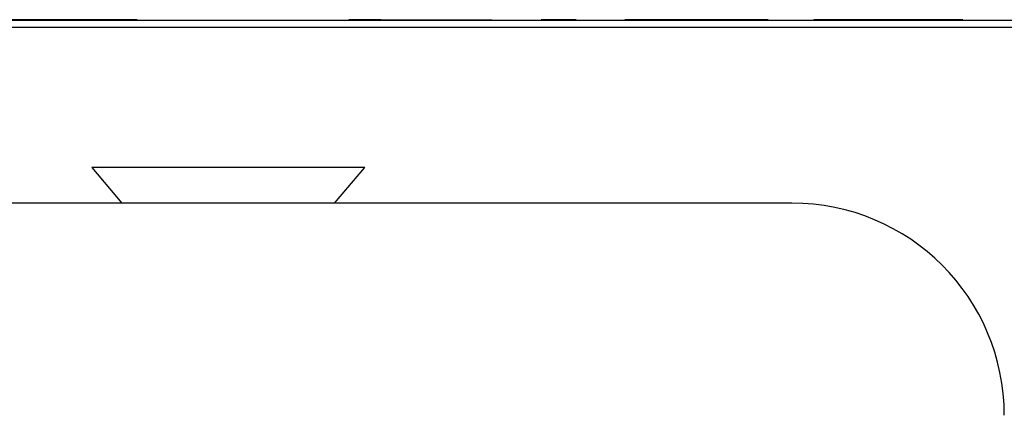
# Model space of a CAD drawing. Extents: x 7.6 to 27.1, y 2.7 to 20.5.
# Tile 67 of 136: x 16.136 to 16.757, y 16.308 to 16.558. Entities that reach past the tile are written whole.
import ezdxf

# ---------------------------------------------------------------- set-up
doc = ezdxf.new("R2010")
doc.units = 0
doc.layers.get('0').update_dxf_attribs({"linetype": 'CONTINUOUS'})

msp = doc.modelspace()

# ---------------------------------------------------------------- linework, layer by layer
at = {"color": 7, "linetype": 'CONTINUOUS'}
for p, q in [((15.69036, 16.55727), (17.84036, 16.55727)), ((16.20995, 16.55767), (16.06767, 16.55767)), ((16.20995, 16.55727), (16.20995, 16.55767)), ((16.2111, 16.55767), (16.2111, 16.55727)), ((16.36352, 16.55767), (16.34335, 16.55767)), ((16.34335, 16.55727), (16.34335, 16.55767)), ((16.36352, 16.55767), (16.41347, 16.55767)), ((16.36352, 16.55767), (16.36352, 16.55727)), ((16.41347, 16.55767), (16.41347, 16.55727)), ((16.41347, 16.55767), (16.43386, 16.55767)), ((16.43386, 16.55767), (16.43386, 16.55727)), ((16.46466, 16.55767), (16.46466, 16.55727)), ((16.48667, 16.55767), (16.46466, 16.55767)), ((16.48667, 16.55727), (16.48667, 16.55767)), ((16.51731, 16.55767), (16.51731, 16.55727)), ((16.53748, 16.55767), (16.51731, 16.55767)), ((16.58743, 16.55767), (16.53748, 16.55767)), ((16.53748, 16.55767), (16.53748, 16.55727)), ((16.58743, 16.55767), (16.58743, 16.55727)), ((16.60782, 16.55767), (16.58743, 16.55767)), ((16.60782, 16.55767), (16.60782, 16.55727)), ((16.63649, 16.55767), (16.63649, 16.55727)), ((16.63782, 16.55767), (16.63649, 16.55767)), ((16.63782, 16.55767), (16.63782, 16.55727)), ((16.66771, 16.55767), (16.63782, 16.55767)), ((16.66771, 16.55727), (16.66771, 16.55767)), ((16.73052, 16.55767), (16.66771, 16.55767)), ((16.73052, 16.55767), (16.73052, 16.55727)), ((18.42998, 16.55277), (15.09698, 16.55277)), ((16.18142, 16.46437), (16.20041, 16.442)), ((16.26742, 16.46437), (16.18142, 16.46437)), ((16.35342, 16.46437), (16.26742, 16.46437)), ((16.33442, 16.442), (16.35342, 16.46437)), ((16.6227, 16.442), (14.96916, 16.442))]:
    msp.add_line(p, q, dxfattribs=at)
msp.add_arc((16.6227, 16.30814), 0.13386, 360, 90, dxfattribs=at)

doc.saveas('drawing.dxf')
